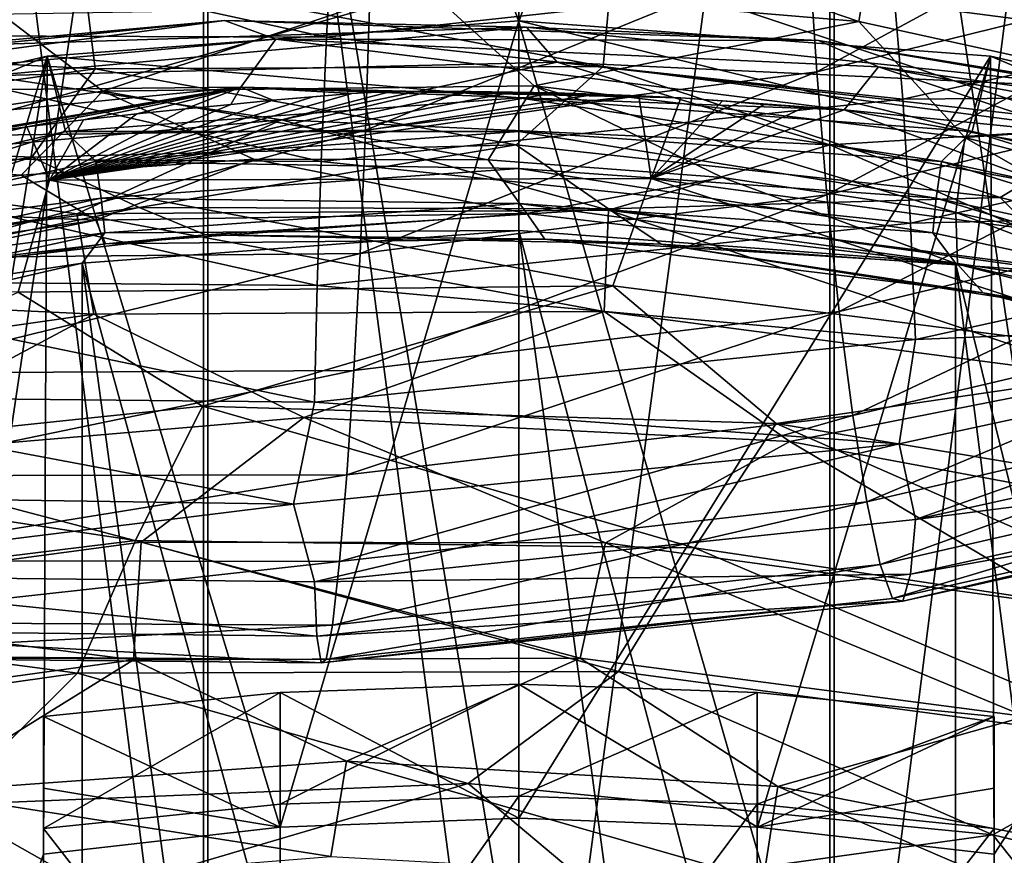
# Model space of a CAD drawing. Header units: metres. Extents: x -80 to 80, y -455 to 95.
# Tile 164 of 256: x -2.62 to 2.55, y -342.27 to -337.87. Entities that reach past the tile are written whole.
import ezdxf

# ---------------------------------------------------------------- set-up
doc = ezdxf.new("R2010")
doc.units = ezdxf.units.M
doc.layers.add('solid_501010_K_01', color=7, linetype='CONTINUOUS')
doc.layers.add('solid_501010_k_02_01', color=7, linetype='CONTINUOUS')

msp = doc.modelspace()

# ---------------------------------------------------------------- linework, layer by layer
at = {"layer": 'solid_501010_K_01'}
for points in [[(0, -337.886383, 1066.368286), (0, -332.391083, 1072.36377), (1.635345, -333.226135, 1071.716309)], [(1.658268, -344.965088, 1083.574707), (3.254351, -344.624207, 1083.230347), (3.254351, -332.368439, 1095.102417)], [(1.658268, -332.680298, 1095.473267), (1.658268, -344.965088, 1083.574707), (3.254351, -332.368439, 1095.102417)], [(0, -345.080048, 1083.690918), (1.658268, -344.965088, 1083.574707), (1.658268, -332.680298, 1095.473267)], [(0, -332.785461, 1095.598389), (0, -345.080048, 1083.690918), (1.658268, -332.680298, 1095.473267)], [(0, -337.886383, 1066.368286), (1.635345, -333.226135, 1071.716309), (1.635345, -343.57135, 1059.839478)], [(3.232754, -343.93573, 1060.152344), (1.635345, -343.57135, 1059.839478), (1.635345, -333.226135, 1071.716309)], [(3.232754, -333.563965, 1072.057495), (3.232754, -343.93573, 1060.152344), (1.635345, -333.226135, 1071.716309)], [(1.566946, -338.149139, 1098.426636), (1.525489, -337.506989, 1098.515259), (3.793639, -336.940369, 1098.433716)], [(3.896734, -337.573578, 1098.338013), (1.566946, -338.149139, 1098.426636), (3.793639, -336.940369, 1098.433716)], [(3.262203, -337.953369, 1053.508911), (0.491332, -337.592957, 1053.457275), (2.919798, -337.286621, 1053.196411)], [(1.788884, -337.884491, 1057.763428), (4.035153, -338.376404, 1057.925049), (1.883179, -337.313568, 1057.895264)], [(4.035153, -338.376404, 1057.925049), (4.189882, -337.821381, 1058.071411), (1.883179, -337.313568, 1057.895264)], [(-0.97858, -337.354279, 1103.34375), (-1.01179, -337.966919, 1103.57666), (1.965103, -337.642151, 1103.761597)], [(-0.806787, -338.454895, 1098.228027), (-0.785442, -337.811646, 1098.316528), (1.525489, -337.506989, 1098.515259)], [(1.566946, -338.149139, 1098.426636), (-0.806787, -338.454895, 1098.228027), (1.525489, -337.506989, 1098.515259)], [(0.443973, -338.120056, 1053.861572), (-2.293504, -337.606659, 1053.691406), (0.491332, -337.592957, 1053.457275)], [(3.103442, -338.466888, 1053.9021), (0.443973, -338.120056, 1053.861572), (0.491332, -337.592957, 1053.457275)], [(3.103442, -338.466888, 1053.9021), (0.491332, -337.592957, 1053.457275), (3.262203, -337.953369, 1053.508911)], [(1.621102, -338.795532, 1098.489258), (1.566946, -338.149139, 1098.426636), (3.896734, -337.573578, 1098.338013)], [(4.031412, -338.208405, 1098.390747), (1.621102, -338.795532, 1098.489258), (3.896734, -337.573578, 1098.338013)], [(1.965103, -337.642151, 1103.761597), (-1.01179, -337.966919, 1103.57666), (2.01926, -338.292603, 1103.831299)], [(1.965103, -337.642151, 1103.761597), (2.01926, -338.292603, 1103.831299), (5.021564, -337.625, 1103.639771)], [(5.021564, -337.625, 1103.639771), (2.01926, -338.292603, 1103.831299), (5.124659, -338.267395, 1103.545776)], [(-0.506497, -337.689758, 1057.836426), (-2.186836, -338.249512, 1057.785522), (0.08111, -338.221375, 1057.53418)], [(-0.506497, -337.689758, 1057.836426), (0.08111, -338.221375, 1057.53418), (1.788884, -337.884491, 1057.763428)], [(0, -337.880066, 1058.391846), (0, -338.284576, 1058.685669), (2.384263, -338.462952, 1058.815308)], [(2.480585, -338.06601, 1058.526855), (0, -337.880066, 1058.391846), (2.384263, -338.462952, 1058.815308)], [(0, -342.073303, 1052.620239), (0, -337.880066, 1058.391846), (2.480585, -338.06601, 1058.526855)], [(0, -343.122192, 1060.14502), (0, -337.886383, 1066.368286), (1.635345, -343.57135, 1059.839478)], [(1.788884, -337.884491, 1057.763428), (0.08111, -338.221375, 1057.53418), (2.346653, -338.493439, 1057.519775)], [(1.788884, -337.884491, 1057.763428), (2.346653, -338.493439, 1057.519775), (4.035153, -338.376404, 1057.925049)], [(-2.7935, -338.169342, 1051.018921), (0.201798, -338.098114, 1050.745483), (0.041411, -337.914093, 1050.167847)], [(0.041411, -337.914093, 1050.167847), (3.113344, -338.234436, 1050.185303), (1.576947, -337.983612, 1049.553589)], [(0.201798, -338.098114, 1050.745483), (3.113344, -338.234436, 1050.185303), (0.041411, -337.914093, 1050.167847)], [(-1.277044, -337.977081, 1049.116943), (1.89156, -338.121918, 1049.00647), (1.711338, -338.347595, 1048.522461)], [(-1.01179, -337.966919, 1103.57666), (-1.039674, -338.61911, 1103.646851), (2.01926, -338.292603, 1103.831299)], [(1.576947, -337.983612, 1049.553589), (4.657822, -338.51001, 1049.723267), (1.89156, -338.121918, 1049.00647)], [(3.113344, -338.234436, 1050.185303), (4.657822, -338.51001, 1049.723267), (1.576947, -337.983612, 1049.553589)], [(-1.247654, -338.400757, 1051.392578), (1.636667, -338.532196, 1051.270752), (0.201798, -338.098114, 1050.745483)], [(1.25544, -342.120636, 1052.654663), (0, -342.073303, 1052.620239), (2.480585, -338.06601, 1058.526855)], [(0.201798, -338.098114, 1050.745483), (3.191085, -338.43515, 1050.775269), (3.113344, -338.234436, 1050.185303)], [(1.636667, -338.532196, 1051.270752), (3.191085, -338.43515, 1050.775269), (0.201798, -338.098114, 1050.745483)], [(1.25544, -342.120636, 1052.654663), (2.480585, -338.06601, 1058.526855), (2.5, -342.262207, 1052.757568)], [(2.480585, -338.06601, 1058.526855), (2.384263, -338.462952, 1058.815308), (4.692546, -338.993652, 1059.200806)], [(4.876777, -338.617584, 1058.927612), (2.480585, -338.06601, 1058.526855), (4.692546, -338.993652, 1059.200806)], [(2.5, -342.262207, 1052.757568), (2.480585, -338.06601, 1058.526855), (4.876777, -338.617584, 1058.927612)], [(-0.014302, -338.53241, 1054.37439), (-2.228121, -338.132111, 1054.095093), (0.443973, -338.120056, 1053.861572)], [(-0.834671, -339.103027, 1098.291016), (-0.806787, -338.454895, 1098.228027), (1.566946, -338.149139, 1098.426636)], [(1.621102, -338.795532, 1098.489258), (-0.834671, -339.103027, 1098.291016), (1.566946, -338.149139, 1098.426636)], [(2.532151, -338.809021, 1054.361938), (-0.014302, -338.53241, 1054.37439), (0.443973, -338.120056, 1053.861572)], [(2.532151, -338.809021, 1054.361938), (0.443973, -338.120056, 1053.861572), (3.103442, -338.466888, 1053.9021)], [(1.89156, -338.121918, 1049.00647), (2.932734, -338.471588, 1048.612305), (1.711338, -338.347595, 1048.522461)], [(1.89156, -338.121918, 1049.00647), (5.007389, -338.694275, 1049.207764), (2.932734, -338.471588, 1048.612305)], [(4.657822, -338.51001, 1049.723267), (5.007389, -338.694275, 1049.207764), (1.89156, -338.121918, 1049.00647)], [(1.685602, -339.408356, 1098.710327), (1.621102, -338.795532, 1098.489258), (4.031412, -338.208405, 1098.390747)], [(4.191813, -338.807465, 1098.599609), (1.685602, -339.408356, 1098.710327), (4.031412, -338.208405, 1098.390747)], [(-2.468957, -338.717255, 1048.323975), (-0.032287, -338.254913, 1048.520508), (0.187544, -338.259369, 1048.515625)], [(-2.468957, -338.717255, 1048.323975), (0.187544, -338.259369, 1048.515625), (0.40934, -338.265961, 1048.512085)], [(-2.468957, -338.717255, 1048.323975), (0.40934, -338.265961, 1048.512085), (0.631186, -338.274414, 1048.510498)], [(0.852773, -338.285156, 1048.510132), (-1.461411, -338.228851, 1048.651245), (1.711338, -338.347595, 1048.522461)], [(0.08111, -338.221375, 1057.53418), (-0.160567, -338.611572, 1057.173096), (1.07189, -338.704895, 1057.121704)], [(0.08111, -338.221375, 1057.53418), (1.07189, -338.704895, 1057.121704), (2.298026, -338.887512, 1057.139893)], [(2.346653, -338.493439, 1057.519775), (0.08111, -338.221375, 1057.53418), (2.298026, -338.887512, 1057.139893)], [(0.631186, -338.274414, 1048.510498), (0.40934, -338.265961, 1048.512085), (0.187544, -338.259369, 1048.515625)], [(-2.468957, -338.717255, 1048.323975), (0.631186, -338.274414, 1048.510498), (0.696645, -338.709412, 1048.079834)], [(2.01926, -338.292603, 1103.831299), (-1.039674, -338.61911, 1103.646851), (2.060716, -338.944092, 1103.744263)], [(0, -338.284576, 1058.685669), (0, -338.461731, 1058.767334), (2.2242, -338.619171, 1058.881714)], [(2.384263, -338.462952, 1058.815308), (0, -338.284576, 1058.685669), (2.2242, -338.619171, 1058.881714)], [(0.696645, -338.709412, 1048.079834), (0.631186, -338.274414, 1048.510498), (0.852773, -338.285156, 1048.510132)], [(0.696645, -338.709412, 1048.079834), (0.852773, -338.285156, 1048.510132), (1.072146, -338.301025, 1048.50708)], [(0.696645, -338.709412, 1048.079834), (1.072146, -338.301025, 1048.50708), (1.28904, -338.319427, 1048.504639)], [(1.072146, -338.301025, 1048.50708), (0.852773, -338.285156, 1048.510132), (1.711338, -338.347595, 1048.522461)], [(1.28904, -338.319427, 1048.504639), (1.072146, -338.301025, 1048.50708), (1.711338, -338.347595, 1048.522461)], [(2.01926, -338.292603, 1103.831299), (2.060716, -338.944092, 1103.744263), (5.124659, -338.267395, 1103.545776)], [(5.124659, -338.267395, 1103.545776), (2.060716, -338.944092, 1103.744263), (5.190589, -338.873779, 1103.306641)], [(0.696645, -338.709412, 1048.079834), (1.28904, -338.319427, 1048.504639), (1.501997, -338.334534, 1048.510376)], [(0.696645, -338.709412, 1048.079834), (1.501997, -338.334534, 1048.510376), (1.711338, -338.347595, 1048.522461)], [(0.696645, -338.709412, 1048.079834), (1.711338, -338.347595, 1048.522461), (3.84255, -339.132355, 1048.14856)], [(1.501997, -338.334534, 1048.510376), (1.28904, -338.319427, 1048.504639), (1.711338, -338.347595, 1048.522461)], [(4.803665, -338.897614, 1048.687012), (1.711338, -338.347595, 1048.522461), (2.932734, -338.471588, 1048.612305)], [(4.803665, -338.897614, 1048.687012), (3.84255, -339.132355, 1048.14856), (1.711338, -338.347595, 1048.522461)], [(4.035153, -338.376404, 1057.925049), (2.346653, -338.493439, 1057.519775), (4.546783, -339.059906, 1057.736084)], [(0, -338.461731, 1058.767334), (0, -338.65686, 1058.775024), (2.196008, -338.812317, 1058.887939)], [(2.2242, -338.619171, 1058.881714), (0, -338.461731, 1058.767334), (2.196008, -338.812317, 1058.887939)], [(1.636667, -338.532196, 1051.270752), (4.475344, -339.050415, 1051.436157), (3.191085, -338.43515, 1050.775269)], [(2.384263, -338.462952, 1058.815308), (2.2242, -338.619171, 1058.881714), (4.380819, -339.08667, 1059.221436)], [(4.692546, -338.993652, 1059.200806), (2.384263, -338.462952, 1058.815308), (4.380819, -339.08667, 1059.221436)], [(5.008227, -339.420135, 1054.604004), (2.532151, -338.809021, 1054.361938), (3.103442, -338.466888, 1053.9021)], [(2.346653, -338.493439, 1057.519775), (2.298026, -338.887512, 1057.139893), (3.505326, -339.157715, 1057.226318)], [(4.546783, -339.059906, 1057.736084), (2.346653, -338.493439, 1057.519775), (3.505326, -339.157715, 1057.226318)], [(0.472217, -338.869293, 1054.908081), (-0.014302, -338.53241, 1054.37439), (2.532151, -338.809021, 1054.361938)], [(0.47135, -338.875153, 1051.770386), (3.253139, -339.23587, 1051.81665), (1.636667, -338.532196, 1051.270752)], [(3.253139, -339.23587, 1051.81665), (4.475344, -339.050415, 1051.436157), (1.636667, -338.532196, 1051.270752)], [(-1.039674, -338.61911, 1103.646851), (-1.061019, -339.271729, 1103.559814), (2.060716, -338.944092, 1103.744263)], [(2.2242, -338.619171, 1058.881714), (2.196008, -338.812317, 1058.887939), (4.325292, -339.273865, 1059.223267)], [(4.380819, -339.08667, 1059.221436), (2.2242, -338.619171, 1058.881714), (4.325292, -339.273865, 1059.223267)], [(2.5, -343.868073, 1050.547241), (2.5, -342.262207, 1052.757568), (4.876777, -338.617584, 1058.927612)], [(3.69445, -345.644318, 1048.582031), (2.5, -343.868073, 1050.547241), (4.876777, -338.617584, 1058.927612)], [(0, -338.65686, 1058.775024), (0, -338.840057, 1058.707275), (2.177185, -338.994141, 1058.819214)], [(2.196008, -338.812317, 1058.887939), (0, -338.65686, 1058.775024), (2.177185, -338.994141, 1058.819214)], [(-2.468957, -338.717255, 1048.323975), (0.696645, -338.709412, 1048.079834), (0.494169, -339.274475, 1047.764404)], [(0.04171, -338.893005, 1056.674316), (2.306993, -339.159637, 1056.654175), (1.07189, -338.704895, 1057.121704)], [(0.696645, -338.709412, 1048.079834), (3.606502, -339.668671, 1047.811646), (0.494169, -339.274475, 1047.764404)], [(0.696645, -338.709412, 1048.079834), (3.84255, -339.132355, 1048.14856), (3.606502, -339.668671, 1047.811646)], [(2.306993, -339.159637, 1056.654175), (2.298026, -338.887512, 1057.139893), (1.07189, -338.704895, 1057.121704)], [(-0.867881, -339.718079, 1098.512939), (-0.834671, -339.103027, 1098.291016), (1.621102, -338.795532, 1098.489258)], [(1.685602, -339.408356, 1098.710327), (-0.867881, -339.718079, 1098.512939), (1.621102, -338.795532, 1098.489258)], [(2.926832, -339.207001, 1054.940796), (0.472217, -338.869293, 1054.908081), (2.532151, -338.809021, 1054.361938)], [(1.756797, -339.955566, 1099.075684), (1.685602, -339.408356, 1098.710327), (4.191813, -338.807465, 1098.599609)], [(4.368863, -339.3396, 1098.950928), (1.756797, -339.955566, 1099.075684), (4.191813, -338.807465, 1098.599609)], [(2.196008, -338.812317, 1058.887939), (2.177185, -338.994141, 1058.819214), (4.288218, -339.451752, 1059.151733)], [(4.325292, -339.273865, 1059.223267), (2.196008, -338.812317, 1058.887939), (4.288218, -339.451752, 1059.151733)], [(2.926832, -339.207001, 1054.940796), (2.532151, -338.809021, 1054.361938), (5.008227, -339.420135, 1054.604004)], [(-1.647503, -339.005798, 1055.681396), (-1.995815, -338.86264, 1055.129272), (0.472217, -338.869293, 1054.908081)], [(0.748382, -339.055176, 1055.491455), (-1.647503, -339.005798, 1055.681396), (0.472217, -338.869293, 1054.908081)], [(0, -338.840057, 1058.707275), (0, -338.982971, 1058.575073), (2.296869, -339.155151, 1058.700195)], [(2.177185, -338.994141, 1058.819214), (0, -338.840057, 1058.707275), (2.296869, -339.155151, 1058.700195)], [(0.448383, -339.408356, 1052.167603), (3.118559, -339.758728, 1052.205444), (0.47135, -338.875153, 1051.770386)], [(3.118559, -339.758728, 1052.205444), (3.253139, -339.23587, 1051.81665), (0.47135, -338.875153, 1051.770386)], [(0.748382, -339.055176, 1055.491455), (0.472217, -338.869293, 1054.908081), (2.926832, -339.207001, 1054.940796)], [(2.060716, -338.944092, 1103.744263), (2.087228, -339.556519, 1103.508667), (5.190589, -338.873779, 1103.306641)], [(5.190589, -338.873779, 1103.306641), (2.087228, -339.556519, 1103.508667), (5.115912, -339.431183, 1102.944458)], [(4.508064, -339.721924, 1056.863037), (3.505326, -339.157715, 1057.226318), (2.298026, -338.887512, 1057.139893)], [(2.306993, -339.159637, 1056.654175), (4.508064, -339.721924, 1056.863037), (2.298026, -338.887512, 1057.139893)], [(0.136704, -339.02771, 1056.110352), (2.306993, -339.159637, 1056.654175), (0.04171, -338.893005, 1056.674316)], [(2.060716, -338.944092, 1103.744263), (-1.061019, -339.271729, 1103.559814), (2.087228, -339.556519, 1103.508667)], [(0, -338.982971, 1058.575073), (0, -347.505859, 1046.84436), (1.153355, -347.548981, 1046.87561)], [(0, -338.982971, 1058.575073), (1.153355, -347.548981, 1046.87561), (2.296869, -347.67804, 1046.969482)], [(2.296869, -339.155151, 1058.700195), (0, -338.982971, 1058.575073), (2.296869, -347.67804, 1046.969482)], [(0.136704, -339.02771, 1056.110352), (-1.647503, -339.005798, 1055.681396), (0.748382, -339.055176, 1055.491455)], [(2.44329, -339.309875, 1056.101563), (2.306993, -339.159637, 1056.654175), (0.136704, -339.02771, 1056.110352)], [(2.44329, -339.309875, 1056.101563), (0.136704, -339.02771, 1056.110352), (0.748382, -339.055176, 1055.491455)], [(4.288218, -339.451752, 1059.151733), (2.177185, -338.994141, 1058.819214), (2.296869, -339.155151, 1058.700195)], [(3.122983, -339.425995, 1055.54895), (0.748382, -339.055176, 1055.491455), (2.926832, -339.207001, 1054.940796)], [(2.44329, -339.309875, 1056.101563), (0.748382, -339.055176, 1055.491455), (3.122983, -339.425995, 1055.54895)], [(2.296869, -339.155151, 1058.700195), (2.296869, -347.67804, 1046.969482), (3.420787, -347.891907, 1047.124756)], [(2.296869, -339.155151, 1058.700195), (3.420787, -347.891907, 1047.124756), (4.515521, -348.188751, 1047.340454)], [(4.515521, -339.665863, 1059.071167), (2.296869, -339.155151, 1058.700195), (4.515521, -348.188751, 1047.340454)], [(4.288218, -339.451752, 1059.151733), (2.296869, -339.155151, 1058.700195), (4.515521, -339.665863, 1059.071167)], [(2.44329, -339.309875, 1056.101563), (4.508064, -339.721924, 1056.863037), (2.306993, -339.159637, 1056.654175)], [(-1.061019, -339.271729, 1103.559814), (-1.074669, -339.884674, 1103.323853), (2.087228, -339.556519, 1103.508667)], [(0.494169, -339.274475, 1047.764404), (3.606502, -339.668671, 1047.811646), (1.354311, -339.997833, 1047.580566)], [(1.830211, -340.408722, 1099.557129), (1.756797, -339.955566, 1099.075684), (4.368863, -339.3396, 1098.950928)], [(4.551432, -339.777222, 1099.417603), (1.830211, -340.408722, 1099.557129), (4.368863, -339.3396, 1098.950928)], [(4.6817, -339.893829, 1056.325073), (4.508064, -339.721924, 1056.863037), (2.44329, -339.309875, 1056.101563)], [(4.6817, -339.893829, 1056.325073), (2.44329, -339.309875, 1056.101563), (3.122983, -339.425995, 1055.54895)], [(-1.131167, -339.965607, 1052.559326), (1.425427, -340.091736, 1052.431274), (0.448383, -339.408356, 1052.167603)], [(-0.904537, -340.267944, 1098.879395), (-0.867881, -339.718079, 1098.512939), (1.685602, -339.408356, 1098.710327)], [(1.756797, -339.955566, 1099.075684), (-0.904537, -340.267944, 1098.879395), (1.685602, -339.408356, 1098.710327)], [(1.425427, -340.091736, 1052.431274), (3.118559, -339.758728, 1052.205444), (0.448383, -339.408356, 1052.167603)], [(5.115912, -339.431183, 1102.944458), (2.00094, -340.104248, 1103.133911), (2.087428, -340.502686, 1102.640259)], [(2.087228, -339.556519, 1103.508667), (2.00094, -340.104248, 1103.133911), (5.115912, -339.431183, 1102.944458)], [(5.115912, -339.431183, 1102.944458), (2.087428, -340.502686, 1102.640259), (5.191087, -339.818726, 1102.442139)], [(2.087228, -339.556519, 1103.508667), (-1.074669, -339.884674, 1103.323853), (2.00094, -340.104248, 1103.133911)], [(3.606502, -339.668671, 1047.811646), (4.334284, -340.493591, 1047.704712), (1.354311, -339.997833, 1047.580566)], [(1.425427, -340.091736, 1052.431274), (3.942275, -340.56076, 1052.557861), (3.118559, -339.758728, 1052.205444)], [(1.901356, -340.739075, 1100.126343), (1.830211, -340.408722, 1099.557129), (4.551432, -339.777222, 1099.417603)], [(4.728358, -340.092682, 1099.971924), (1.901356, -340.739075, 1100.126343), (4.551432, -339.777222, 1099.417603)], [(5.191087, -339.818726, 1102.442139), (2.087428, -340.502686, 1102.640259), (5.125596, -340.110657, 1101.859375)], [(-1.662877, -339.906921, 1047.750488), (1.354311, -339.997833, 1047.580566), (0.924701, -340.650726, 1047.59436)], [(-1.074669, -339.884674, 1103.323853), (-1.184242, -340.421722, 1102.935547), (2.00094, -340.104248, 1103.133911)], [(-0.942337, -340.723969, 1099.362427), (-0.904537, -340.267944, 1098.879395), (1.756797, -339.955566, 1099.075684)], [(1.830211, -340.408722, 1099.557129), (-0.942337, -340.723969, 1099.362427), (1.756797, -339.955566, 1099.075684)], [(1.354311, -339.997833, 1047.580566), (3.839938, -341.087036, 1047.67395), (0.924701, -340.650726, 1047.59436)], [(1.354311, -339.997833, 1047.580566), (4.334284, -340.493591, 1047.704712), (3.839938, -341.087036, 1047.67395)], [(2.00094, -340.104248, 1103.133911), (-1.074772, -340.829773, 1102.453491), (2.087428, -340.502686, 1102.640259)], [(0.456886, -340.624725, 1052.592163), (2.88657, -340.955963, 1052.616577), (1.425427, -340.091736, 1052.431274)], [(2.88657, -340.955963, 1052.616577), (3.942275, -340.56076, 1052.557861), (1.425427, -340.091736, 1052.431274)], [(1.965759, -340.91806, 1100.754395), (1.901356, -340.739075, 1100.126343), (4.728358, -340.092682, 1099.971924)], [(4.888517, -340.258331, 1100.585938), (1.965759, -340.91806, 1100.754395), (4.728358, -340.092682, 1099.971924)], [(5.125596, -340.110657, 1101.859375), (2.061093, -340.789642, 1102.050171), (5.022879, -340.261169, 1101.227783)], [(2.087428, -340.502686, 1102.640259), (2.061093, -340.789642, 1102.050171), (5.125596, -340.110657, 1101.859375)], [(2.019789, -340.931946, 1101.408447), (1.965759, -340.91806, 1100.754395), (4.888517, -340.258331, 1100.585938)], [(5.022879, -340.261169, 1101.227783), (2.019789, -340.931946, 1101.408447), (4.888517, -340.258331, 1100.585938)], [(2.061093, -340.789642, 1102.050171), (2.019789, -340.931946, 1101.408447), (5.022879, -340.261169, 1101.227783)], [(-0.978968, -341.057251, 1099.933228), (-0.942337, -340.723969, 1099.362427), (1.830211, -340.408722, 1099.557129)], [(1.901356, -340.739075, 1100.126343), (-0.978968, -341.057251, 1099.933228), (1.830211, -340.408722, 1099.557129)], [(2.087428, -340.502686, 1102.640259), (-1.074772, -340.829773, 1102.453491), (2.061093, -340.789642, 1102.050171)], [(-2.016347, -340.612335, 1047.803955), (0.924701, -340.650726, 1047.59436), (0.524392, -341.301483, 1047.797241)], [(2.662872, -341.53772, 1052.595337), (0.456886, -340.624725, 1052.592163), (0.32312, -341.231689, 1052.589722)], [(2.662872, -341.53772, 1052.595337), (2.88657, -340.955963, 1052.616577), (0.456886, -340.624725, 1052.592163)], [(0.924701, -340.650726, 1047.59436), (3.354858, -341.680084, 1047.833374), (0.524392, -341.301483, 1047.797241)], [(0.924701, -340.650726, 1047.59436), (3.839938, -341.087036, 1047.67395), (3.354858, -341.680084, 1047.833374)], [(-1.012128, -341.239014, 1100.562866), (-0.978968, -341.057251, 1099.933228), (1.901356, -340.739075, 1100.126343)], [(1.965759, -340.91806, 1100.754395), (-1.012128, -341.239014, 1100.562866), (1.901356, -340.739075, 1100.126343)], [(-1.074772, -340.829773, 1102.453491), (-1.061213, -341.115173, 1101.861938), (2.061093, -340.789642, 1102.050171)], [(2.061093, -340.789642, 1102.050171), (-1.061213, -341.115173, 1101.861938), (2.019789, -340.931946, 1101.408447)], [(-1.061213, -341.115173, 1101.861938), (-1.039946, -341.255371, 1101.218628), (2.019789, -340.931946, 1101.408447)], [(-1.039946, -341.255371, 1101.218628), (-1.012128, -341.239014, 1100.562866), (1.965759, -340.91806, 1100.754395)], [(2.019789, -340.931946, 1101.408447), (-1.039946, -341.255371, 1101.218628), (1.965759, -340.91806, 1100.754395)], [(0.32312, -341.231689, 1052.589722), (-0.905821, -341.772156, 1052.532471), (1.362193, -341.906677, 1052.412964)], [(2.662872, -341.53772, 1052.595337), (0.32312, -341.231689, 1052.589722), (1.362193, -341.906677, 1052.412964)], [(0.524392, -341.301483, 1047.797241), (3.354858, -341.680084, 1047.833374), (2.493317, -342.159607, 1048.144897)], [(0, -341.368805, 1051.037964), (0, -342.073303, 1052.620239), (1.25544, -342.120636, 1052.654663)], [(0, -341.368805, 1051.037964), (1.25544, -342.120636, 1052.654663), (1.254332, -341.411316, 1051.068848)], [(1.254332, -341.411316, 1051.068848), (1.25544, -342.120636, 1052.654663), (2.5, -341.538544, 1051.161255)], [(1.254332, -341.411316, 1051.068848), (2.5, -341.538544, 1051.161255), (1.254332, -341.999115, 1050.259888)], [(2.5, -341.538544, 1051.161255), (2.5, -342.126343, 1050.352295), (1.254332, -341.999115, 1050.259888)], [(2.5, -341.914368, 1051.990967), (2.5, -341.538544, 1051.161255), (1.25544, -342.120636, 1052.654663)], [(2.662872, -341.53772, 1052.595337), (1.362193, -341.906677, 1052.412964), (3.593733, -342.340424, 1052.513062)], [(2.5, -343.031555, 1050.453247), (2.5, -342.126343, 1050.352295), (2.5, -341.538544, 1051.161255)], [(2.5, -341.538544, 1051.161255), (2.5, -343.868073, 1050.547241), (2.5, -343.031555, 1050.453247)], [(2.5, -341.914368, 1051.990967), (2.5, -343.868073, 1050.547241), (2.5, -341.538544, 1051.161255)], [(3.354858, -341.680084, 1047.833374), (5.18071, -342.80481, 1048.371582), (2.493317, -342.159607, 1048.144897)], [(-0.905821, -341.772156, 1052.532471), (-0.98835, -342.27359, 1052.26355), (1.286114, -342.399841, 1052.133301)], [(1.362193, -341.906677, 1052.412964), (-0.905821, -341.772156, 1052.532471), (1.286114, -342.399841, 1052.133301)], [(-0.26597, -341.890411, 1048.191406), (2.493317, -342.159607, 1048.144897), (0.402086, -342.451935, 1048.638184)], [(2.5, -341.914368, 1051.990967), (1.25544, -342.120636, 1052.654663), (2.5, -342.262207, 1052.757568)], [(1.362193, -341.906677, 1052.412964), (1.286114, -342.399841, 1052.133301), (3.524713, -342.833069, 1052.226807)], [(3.593733, -342.340424, 1052.513062), (1.362193, -341.906677, 1052.412964), (3.524713, -342.833069, 1052.226807)], [(2.5, -341.914368, 1051.990967), (2.5, -342.262207, 1052.757568), (2.5, -343.868073, 1050.547241)], [(1.254332, -341.999115, 1050.259888), (2.5, -342.126343, 1050.352295), (1.25544, -343.726501, 1050.444336)], [(2.5, -342.126343, 1050.352295), (2.5, -343.031555, 1050.453247), (1.25544, -343.726501, 1050.444336)], [(2.493317, -342.159607, 1048.144897), (2.999467, -342.798401, 1048.650635), (0.402086, -342.451935, 1048.638184)], [(2.493317, -342.159607, 1048.144897), (5.18071, -342.80481, 1048.371582), (2.999467, -342.798401, 1048.650635)]]:
    msp.add_3dface(points, dxfattribs=at)
at = {"layer": 'solid_501010_k_02_01'}
for points in [[(-3.232754, -332.374207, 1095.109253), (-1.635345, -344.968323, 1083.577881), (-1.635345, -332.683258, 1095.476685)], [(-3.232754, -332.374207, 1095.109253), (-3.232754, -344.630524, 1083.236694), (-1.635345, -344.968323, 1083.577881)], [(-1.658268, -333.22937, 1071.719482), (0, -332.391083, 1072.36377), (0, -337.886383, 1066.368286)], [(-1.635345, -332.683258, 1095.476685), (0, -345.080048, 1083.690918), (0, -332.785461, 1095.598389)], [(-1.635345, -332.683258, 1095.476685), (-1.635345, -344.968323, 1083.577881), (0, -345.080048, 1083.690918)], [(-1.658268, -333.22937, 1071.719482), (-3.254351, -343.942535, 1060.158081), (-3.254351, -333.570282, 1072.063843)], [(-1.658268, -333.22937, 1071.719482), (-1.658268, -343.574829, 1059.842407), (-3.254351, -343.942535, 1060.158081)], [(-1.658268, -333.22937, 1071.719482), (0, -337.886383, 1066.368286), (0, -343.122192, 1060.14502)], [(-1.658268, -333.22937, 1071.719482), (0, -343.122192, 1060.14502), (-1.658268, -343.574829, 1059.842407)], [(-2.293504, -337.606659, 1053.691406), (-5.013918, -337.987244, 1054.207275), (-2.82827, -337.060059, 1053.467041)], [(-0.506497, -337.689758, 1057.836426), (1.788884, -337.884491, 1057.763428), (-0.475282, -337.110535, 1057.96106)], [(1.788884, -337.884491, 1057.763428), (1.883179, -337.313568, 1057.895264), (-0.475282, -337.110535, 1057.96106)], [(-3.829964, -337.352417, 1102.801636), (-3.95994, -337.955841, 1103.023804), (-1.01179, -337.966919, 1103.57666)], [(-0.97858, -337.354279, 1103.34375), (-3.829964, -337.352417, 1102.801636), (-1.01179, -337.966919, 1103.57666)], [(-2.228121, -338.132111, 1054.095093), (-5.013918, -337.987244, 1054.207275), (-2.293504, -337.606659, 1053.691406)], [(0.443973, -338.120056, 1053.861572), (-2.228121, -338.132111, 1054.095093), (-2.293504, -337.606659, 1053.691406)], [(-2.788139, -337.794525, 1058.147339), (-2.186836, -338.249512, 1057.785522), (-0.506497, -337.689758, 1057.836426)], [(-2.788139, -337.794525, 1058.147339), (-4.393723, -338.570923, 1058.269409), (-2.186836, -338.249512, 1057.785522)], [(-3.157601, -338.487213, 1097.741089), (-3.074061, -337.850708, 1097.836548), (-0.785442, -337.811646, 1098.316528)], [(-0.806787, -338.454895, 1098.228027), (-3.157601, -338.487213, 1097.741089), (-0.785442, -337.811646, 1098.316528)], [(-4.629953, -338.192078, 1050.141724), (-1.547873, -337.878357, 1049.692993), (-4.410388, -338.259583, 1049.541016)], [(-3.032026, -338.013214, 1050.460693), (-1.547873, -337.878357, 1049.692993), (-4.629953, -338.192078, 1050.141724)], [(-1.547873, -337.878357, 1049.692993), (-1.277044, -337.977081, 1049.116943), (-4.410388, -338.259583, 1049.541016)], [(-3.032026, -338.013214, 1050.460693), (0.041411, -337.914093, 1050.167847), (-1.547873, -337.878357, 1049.692993)], [(0, -337.880066, 1058.391846), (-2.480585, -338.06601, 1058.526855), (0, -338.284576, 1058.685669)], [(-1.25544, -342.120636, 1052.654663), (-2.480585, -338.06601, 1058.526855), (0, -337.880066, 1058.391846)], [(-1.547873, -337.878357, 1049.692993), (1.576947, -337.983612, 1049.553589), (-1.277044, -337.977081, 1049.116943)], [(0.041411, -337.914093, 1050.167847), (1.576947, -337.983612, 1049.553589), (-1.547873, -337.878357, 1049.692993)], [(-1.25544, -342.120636, 1052.654663), (0, -337.880066, 1058.391846), (0, -342.073303, 1052.620239)], [(-3.95994, -337.955841, 1103.023804), (-4.069073, -338.599762, 1103.084839), (-1.039674, -338.61911, 1103.646851)], [(-1.01179, -337.966919, 1103.57666), (-3.95994, -337.955841, 1103.023804), (-1.039674, -338.61911, 1103.646851)], [(-2.7935, -338.169342, 1051.018921), (0.041411, -337.914093, 1050.167847), (-3.032026, -338.013214, 1050.460693)], [(-2.228121, -338.132111, 1054.095093), (-4.837658, -338.496033, 1054.598999), (-5.013918, -337.987244, 1054.207275)], [(-4.410388, -338.259583, 1049.541016), (-1.277044, -337.977081, 1049.116943), (-1.461411, -338.228851, 1048.651245)], [(-1.277044, -337.977081, 1049.116943), (1.711338, -338.347595, 1048.522461), (-1.461411, -338.228851, 1048.651245)], [(1.576947, -337.983612, 1049.553589), (1.89156, -338.121918, 1049.00647), (-1.277044, -337.977081, 1049.116943)], [(-4.692546, -338.993652, 1059.200806), (-2.480585, -338.06601, 1058.526855), (-4.876777, -338.617584, 1058.927612)], [(-4.876762, -345.964905, 1048.814941), (-4.876777, -338.617584, 1058.927612), (-2.480585, -338.06601, 1058.526855)], [(-3.69445, -345.644318, 1048.582031), (-4.876762, -345.964905, 1048.814941), (-2.480585, -338.06601, 1058.526855)], [(-4.692546, -338.993652, 1059.200806), (-2.384263, -338.462952, 1058.815308), (-2.480585, -338.06601, 1058.526855)], [(-2.5, -342.262207, 1052.757568), (-3.69445, -345.644318, 1048.582031), (-2.480585, -338.06601, 1058.526855)], [(-1.247654, -338.400757, 1051.392578), (0.201798, -338.098114, 1050.745483), (-2.7935, -338.169342, 1051.018921)], [(-1.25544, -342.120636, 1052.654663), (-2.5, -342.262207, 1052.757568), (-2.480585, -338.06601, 1058.526855)], [(-2.384263, -338.462952, 1058.815308), (0, -338.284576, 1058.685669), (-2.480585, -338.06601, 1058.526855)], [(-2.560553, -338.596466, 1054.647583), (-4.837658, -338.496033, 1054.598999), (-2.228121, -338.132111, 1054.095093)], [(-0.014302, -338.53241, 1054.37439), (-2.560553, -338.596466, 1054.647583), (-2.228121, -338.132111, 1054.095093)], [(-4.097524, -338.655365, 1051.802856), (-1.247654, -338.400757, 1051.392578), (-2.7935, -338.169342, 1051.018921)], [(-4.282673, -338.713135, 1048.779541), (-4.604029, -338.538208, 1049.093018), (-1.461411, -338.228851, 1048.651245)], [(-4.410388, -338.259583, 1049.541016), (-1.461411, -338.228851, 1048.651245), (-4.604029, -338.538208, 1049.093018)], [(-2.186836, -338.249512, 1057.785522), (-4.393723, -338.570923, 1058.269409), (-2.617445, -338.691528, 1057.485718)], [(-3.924469, -338.645294, 1048.731079), (-4.282673, -338.713135, 1048.779541), (-1.461411, -338.228851, 1048.651245)], [(-3.574224, -338.584015, 1048.688721), (-3.924469, -338.645294, 1048.731079), (-1.461411, -338.228851, 1048.651245)], [(-3.232558, -338.528961, 1048.652344), (-3.574224, -338.584015, 1048.688721), (-1.461411, -338.228851, 1048.651245)], [(-2.903266, -338.480347, 1048.621826), (-3.232558, -338.528961, 1048.652344), (-1.461411, -338.228851, 1048.651245)], [(-2.587226, -338.437653, 1048.59668), (-2.903266, -338.480347, 1048.621826), (-1.461411, -338.228851, 1048.651245)], [(-2.186836, -338.249512, 1057.785522), (-2.617445, -338.691528, 1057.485718), (-1.393874, -338.607452, 1057.294556)], [(-2.288865, -338.400879, 1048.57666), (-2.587226, -338.437653, 1048.59668), (-1.461411, -338.228851, 1048.651245)], [(-2.468957, -338.717255, 1048.323975), (-0.673173, -338.252686, 1048.544922), (-0.463463, -338.251465, 1048.535645)], [(-2.468957, -338.717255, 1048.323975), (-0.463463, -338.251465, 1048.535645), (-0.24994, -338.252533, 1048.526978)], [(-2.468957, -338.717255, 1048.323975), (-0.24994, -338.252533, 1048.526978), (-0.032287, -338.254913, 1048.520508)], [(-2.468957, -338.717255, 1048.323975), (-0.878708, -338.262787, 1048.546509), (-0.673173, -338.252686, 1048.544922)], [(-2.468957, -338.717255, 1048.323975), (-1.083416, -338.279236, 1048.543945), (-0.878708, -338.262787, 1048.546509)], [(-2.008985, -338.369354, 1048.561523), (-2.288865, -338.400879, 1048.57666), (-1.461411, -338.228851, 1048.651245)], [(0.08111, -338.221375, 1057.53418), (-2.186836, -338.249512, 1057.785522), (-0.160567, -338.611572, 1057.173096)], [(-2.186836, -338.249512, 1057.785522), (-1.393874, -338.607452, 1057.294556), (-0.160567, -338.611572, 1057.173096)], [(-1.752219, -338.342926, 1048.550781), (-2.008985, -338.369354, 1048.561523), (-1.461411, -338.228851, 1048.651245)], [(-1.514572, -338.319885, 1048.544189), (-1.752219, -338.342926, 1048.550781), (-1.461411, -338.228851, 1048.651245)], [(-1.293979, -338.298218, 1048.542969), (-1.514572, -338.319885, 1048.544189), (-1.461411, -338.228851, 1048.651245)], [(-0.878708, -338.262787, 1048.546509), (-1.293979, -338.298218, 1048.542969), (-1.461411, -338.228851, 1048.651245)], [(-0.673173, -338.252686, 1048.544922), (-0.878708, -338.262787, 1048.546509), (-1.461411, -338.228851, 1048.651245)], [(0.852773, -338.285156, 1048.510132), (-0.673173, -338.252686, 1048.544922), (-1.461411, -338.228851, 1048.651245)], [(-0.878708, -338.262787, 1048.546509), (-1.083416, -338.279236, 1048.543945), (-1.293979, -338.298218, 1048.542969)], [(0.852773, -338.285156, 1048.510132), (-0.463463, -338.251465, 1048.535645), (-0.673173, -338.252686, 1048.544922)], [(0.852773, -338.285156, 1048.510132), (-0.24994, -338.252533, 1048.526978), (-0.463463, -338.251465, 1048.535645)], [(0.852773, -338.285156, 1048.510132), (-0.032287, -338.254913, 1048.520508), (-0.24994, -338.252533, 1048.526978)], [(0.631186, -338.274414, 1048.510498), (0.187544, -338.259369, 1048.515625), (-0.032287, -338.254913, 1048.520508)], [(0.852773, -338.285156, 1048.510132), (0.631186, -338.274414, 1048.510498), (-0.032287, -338.254913, 1048.520508)], [(-2.468957, -338.717255, 1048.323975), (-1.293979, -338.298218, 1048.542969), (-1.083416, -338.279236, 1048.543945)], [(-2.468957, -338.717255, 1048.323975), (-1.514572, -338.319885, 1048.544189), (-1.293979, -338.298218, 1048.542969)], [(-2.384263, -338.462952, 1058.815308), (0, -338.461731, 1058.767334), (0, -338.284576, 1058.685669)], [(-2.468957, -338.717255, 1048.323975), (-1.752219, -338.342926, 1048.550781), (-1.514572, -338.319885, 1048.544189)], [(-2.468957, -338.717255, 1048.323975), (-2.008985, -338.369354, 1048.561523), (-1.752219, -338.342926, 1048.550781)], [(-2.468957, -338.717255, 1048.323975), (-2.288865, -338.400879, 1048.57666), (-2.008985, -338.369354, 1048.561523)], [(-2.324041, -338.894989, 1052.00769), (-1.247654, -338.400757, 1051.392578), (-4.097524, -338.655365, 1051.802856)], [(-2.468957, -338.717255, 1048.323975), (-2.587226, -338.437653, 1048.59668), (-2.288865, -338.400879, 1048.57666)], [(-2.324041, -338.894989, 1052.00769), (0.47135, -338.875153, 1051.770386), (-1.247654, -338.400757, 1051.392578)], [(0.47135, -338.875153, 1051.770386), (1.636667, -338.532196, 1051.270752), (-1.247654, -338.400757, 1051.392578)], [(-5.565343, -339.149994, 1048.876953), (-2.903266, -338.480347, 1048.621826), (-2.587226, -338.437653, 1048.59668)], [(-5.565343, -339.149994, 1048.876953), (-2.587226, -338.437653, 1048.59668), (-2.468957, -338.717255, 1048.323975)], [(-4.380819, -339.08667, 1059.221436), (-2.384263, -338.462952, 1058.815308), (-4.692546, -338.993652, 1059.200806)], [(-2.2242, -338.619171, 1058.881714), (-2.384263, -338.462952, 1058.815308), (-4.380819, -339.08667, 1059.221436)], [(-3.266733, -339.127045, 1097.795044), (-3.157601, -338.487213, 1097.741089), (-0.806787, -338.454895, 1098.228027)], [(-0.834671, -339.103027, 1098.291016), (-3.266733, -339.127045, 1097.795044), (-0.806787, -338.454895, 1098.228027)], [(-2.2242, -338.619171, 1058.881714), (0, -338.461731, 1058.767334), (-2.384263, -338.462952, 1058.815308)], [(-2.2242, -338.619171, 1058.881714), (0, -338.65686, 1058.775024), (0, -338.461731, 1058.767334)], [(-2.560553, -338.596466, 1054.647583), (-5.035458, -338.992889, 1055.17688), (-4.837658, -338.496033, 1054.598999)], [(-4.393723, -338.570923, 1058.269409), (-3.815452, -338.861755, 1057.744507), (-2.617445, -338.691528, 1057.485718)], [(-1.995815, -338.86264, 1055.129272), (-2.560553, -338.596466, 1054.647583), (-0.014302, -338.53241, 1054.37439)], [(0.472217, -338.869293, 1054.908081), (-1.995815, -338.86264, 1055.129272), (-0.014302, -338.53241, 1054.37439)], [(-4.40775, -339.180878, 1055.601074), (-5.035458, -338.992889, 1055.17688), (-2.560553, -338.596466, 1054.647583)], [(-1.995815, -338.86264, 1055.129272), (-4.40775, -339.180878, 1055.601074), (-2.560553, -338.596466, 1054.647583)], [(-2.2242, -338.619171, 1058.881714), (-4.380819, -339.08667, 1059.221436), (-2.196008, -338.812317, 1058.887939)], [(-4.069073, -338.599762, 1103.084839), (-4.152612, -339.245544, 1102.990967), (-1.061019, -339.271729, 1103.559814)], [(-1.039674, -338.61911, 1103.646851), (-4.069073, -338.599762, 1103.084839), (-1.061019, -339.271729, 1103.559814)], [(-2.224905, -338.927734, 1056.929321), (-1.393874, -338.607452, 1057.294556), (-2.617445, -338.691528, 1057.485718)], [(-2.224905, -338.927734, 1056.929321), (0.04171, -338.893005, 1056.674316), (-1.393874, -338.607452, 1057.294556)], [(-2.2242, -338.619171, 1058.881714), (-2.196008, -338.812317, 1058.887939), (0, -338.65686, 1058.775024)], [(0.04171, -338.893005, 1056.674316), (-0.160567, -338.611572, 1057.173096), (-1.393874, -338.607452, 1057.294556)], [(0.04171, -338.893005, 1056.674316), (1.07189, -338.704895, 1057.121704), (-0.160567, -338.611572, 1057.173096)], [(-5.05364, -339.287964, 1052.525024), (-2.324041, -338.894989, 1052.00769), (-4.097524, -338.655365, 1051.802856)], [(-2.196008, -338.812317, 1058.887939), (0, -338.840057, 1058.707275), (0, -338.65686, 1058.775024)], [(-5.565343, -339.149994, 1048.876953), (-2.468957, -338.717255, 1048.323975), (-2.632289, -339.307251, 1048.027466)], [(-2.224905, -338.927734, 1056.929321), (-2.617445, -338.691528, 1057.485718), (-3.815452, -338.861755, 1057.744507)], [(-2.468957, -338.717255, 1048.323975), (0.494169, -339.274475, 1047.764404), (-2.632289, -339.307251, 1048.027466)], [(-4.380819, -339.08667, 1059.221436), (-4.325292, -339.273865, 1059.223267), (-2.196008, -338.812317, 1058.887939)], [(-2.196008, -338.812317, 1058.887939), (-4.325292, -339.273865, 1059.223267), (-2.177185, -338.994141, 1058.819214)], [(-2.196008, -338.812317, 1058.887939), (-2.177185, -338.994141, 1058.819214), (0, -338.840057, 1058.707275)], [(-4.429461, -339.256683, 1057.414917), (-2.224905, -338.927734, 1056.929321), (-3.815452, -338.861755, 1057.744507)], [(-3.996834, -339.273285, 1056.116699), (-4.40775, -339.180878, 1055.601074), (-1.995815, -338.86264, 1055.129272)], [(-1.647503, -339.005798, 1055.681396), (-3.996834, -339.273285, 1056.116699), (-1.995815, -338.86264, 1055.129272)], [(0.448383, -339.408356, 1052.167603), (0.47135, -338.875153, 1051.770386), (-2.324041, -338.894989, 1052.00769)], [(-2.177185, -338.994141, 1058.819214), (0, -338.982971, 1058.575073), (0, -338.840057, 1058.707275)], [(-2.234736, -339.423279, 1052.4021), (-2.324041, -338.894989, 1052.00769), (-5.05364, -339.287964, 1052.525024)], [(-4.423683, -339.380768, 1056.839966), (-2.224905, -338.927734, 1056.929321), (-4.429461, -339.256683, 1057.414917)], [(-2.173862, -339.05365, 1056.357788), (-2.224905, -338.927734, 1056.929321), (-4.423683, -339.380768, 1056.839966)], [(-2.234736, -339.423279, 1052.4021), (0.448383, -339.408356, 1052.167603), (-2.324041, -338.894989, 1052.00769)], [(-2.173862, -339.05365, 1056.357788), (0.04171, -338.893005, 1056.674316), (-2.224905, -338.927734, 1056.929321)], [(0.136704, -339.02771, 1056.110352), (0.04171, -338.893005, 1056.674316), (-2.173862, -339.05365, 1056.357788)], [(-2.296869, -339.155151, 1058.700195), (0, -347.505859, 1046.84436), (0, -338.982971, 1058.575073)], [(-2.177185, -338.994141, 1058.819214), (-2.296869, -339.155151, 1058.700195), (0, -338.982971, 1058.575073)], [(-4.325292, -339.273865, 1059.223267), (-4.288218, -339.451752, 1059.151733), (-2.177185, -338.994141, 1058.819214)], [(-2.177185, -338.994141, 1058.819214), (-4.288218, -339.451752, 1059.151733), (-2.296869, -339.155151, 1058.700195)], [(-2.173862, -339.05365, 1056.357788), (-3.996834, -339.273285, 1056.116699), (-1.647503, -339.005798, 1055.681396)], [(0.136704, -339.02771, 1056.110352), (-2.173862, -339.05365, 1056.357788), (-1.647503, -339.005798, 1055.681396)], [(-2.173862, -339.05365, 1056.357788), (-4.423683, -339.380768, 1056.839966), (-3.996834, -339.273285, 1056.116699)], [(-3.396709, -339.732697, 1098.006348), (-3.266733, -339.127045, 1097.795044), (-0.834671, -339.103027, 1098.291016)], [(-0.867881, -339.718079, 1098.512939), (-3.396709, -339.732697, 1098.006348), (-0.834671, -339.103027, 1098.291016)], [(-2.296869, -339.155151, 1058.700195), (-4.515521, -339.665863, 1059.071167), (-2.296869, -347.67804, 1046.969482)], [(-4.288218, -339.451752, 1059.151733), (-4.515521, -339.665863, 1059.071167), (-2.296869, -339.155151, 1058.700195)], [(-2.296869, -339.155151, 1058.700195), (-1.153355, -347.548981, 1046.87561), (0, -347.505859, 1046.84436)], [(-2.296869, -339.155151, 1058.700195), (-2.296869, -347.67804, 1046.969482), (-1.153355, -347.548981, 1046.87561)], [(-4.152612, -339.245544, 1102.990967), (-4.206037, -339.853363, 1102.750732), (-1.074669, -339.884674, 1103.323853)], [(-1.061019, -339.271729, 1103.559814), (-4.152612, -339.245544, 1102.990967), (-1.074669, -339.884674, 1103.323853)], [(-4.854591, -339.796356, 1052.905273), (-2.234736, -339.423279, 1052.4021), (-5.05364, -339.287964, 1052.525024)], [(-2.632289, -339.307251, 1048.027466), (0.494169, -339.274475, 1047.764404), (-1.662877, -339.906921, 1047.750488)], [(0.494169, -339.274475, 1047.764404), (1.354311, -339.997833, 1047.580566), (-1.662877, -339.906921, 1047.750488)], [(-2.632289, -339.307251, 1048.027466), (-1.662877, -339.906921, 1047.750488), (-4.634595, -340.218292, 1048.212646)], [(-3.656527, -340.181488, 1052.942993), (-2.234736, -339.423279, 1052.4021), (-4.854591, -339.796356, 1052.905273)], [(-3.656527, -340.181488, 1052.942993), (-1.131167, -339.965607, 1052.559326), (-2.234736, -339.423279, 1052.4021)], [(-1.131167, -339.965607, 1052.559326), (0.448383, -339.408356, 1052.167603), (-2.234736, -339.423279, 1052.4021)], [(-4.515521, -339.665863, 1059.071167), (-3.420787, -347.891907, 1047.124756), (-2.296869, -347.67804, 1046.969482)], [(-3.540176, -340.272614, 1098.361206), (-3.396709, -339.732697, 1098.006348), (-0.867881, -339.718079, 1098.512939)], [(-0.904537, -340.267944, 1098.879395), (-3.540176, -340.272614, 1098.361206), (-0.867881, -339.718079, 1098.512939)], [(-4.206037, -339.853363, 1102.750732), (-4.321375, -340.375946, 1102.349609), (-1.184242, -340.421722, 1102.935547)], [(-1.074669, -339.884674, 1103.323853), (-4.206037, -339.853363, 1102.750732), (-1.184242, -340.421722, 1102.935547)], [(-4.634595, -340.218292, 1048.212646), (-1.662877, -339.906921, 1047.750488), (-2.016347, -340.612335, 1047.803955)], [(-1.662877, -339.906921, 1047.750488), (0.924701, -340.650726, 1047.59436), (-2.016347, -340.612335, 1047.803955)], [(-1.985598, -340.621887, 1052.811401), (-1.131167, -339.965607, 1052.559326), (-3.656527, -340.181488, 1052.942993)], [(-1.985598, -340.621887, 1052.811401), (0.456886, -340.624725, 1052.592163), (-1.131167, -339.965607, 1052.559326)], [(0.456886, -340.624725, 1052.592163), (1.425427, -340.091736, 1052.431274), (-1.131167, -339.965607, 1052.559326)], [(2.00094, -340.104248, 1103.133911), (-1.184242, -340.421722, 1102.935547), (-1.074772, -340.829773, 1102.453491)], [(-4.373438, -340.941284, 1053.271362), (-1.985598, -340.621887, 1052.811401), (-3.656527, -340.181488, 1052.942993)], [(-4.634595, -340.218292, 1048.212646), (-2.016347, -340.612335, 1047.803955), (-4.901442, -340.967621, 1048.299561)], [(-3.688115, -340.718689, 1098.832031), (-3.540176, -340.272614, 1098.361206), (-0.904537, -340.267944, 1098.879395)], [(-0.942337, -340.723969, 1099.362427), (-3.688115, -340.718689, 1098.832031), (-0.904537, -340.267944, 1098.879395)], [(-1.184242, -340.421722, 1102.935547), (-4.321375, -340.375946, 1102.349609), (-4.20644, -340.795074, 1101.880493)], [(-1.184242, -340.421722, 1102.935547), (-4.20644, -340.795074, 1101.880493), (-1.074772, -340.829773, 1102.453491)], [(-4.901442, -340.967621, 1048.299561), (-2.016347, -340.612335, 1047.803955), (-2.320987, -341.310913, 1048.042969)], [(-2.025671, -341.240662, 1052.817017), (-1.985598, -340.621887, 1052.811401), (-4.373438, -340.941284, 1053.271362)], [(-2.016347, -340.612335, 1047.803955), (0.524392, -341.301483, 1047.797241), (-2.320987, -341.310913, 1048.042969)], [(0.32312, -341.231689, 1052.589722), (-1.985598, -340.621887, 1052.811401), (-2.025671, -341.240662, 1052.817017)], [(0.32312, -341.231689, 1052.589722), (0.456886, -340.624725, 1052.592163), (-1.985598, -340.621887, 1052.811401)], [(-3.831482, -341.042725, 1099.391113), (-3.688115, -340.718689, 1098.832031), (-0.942337, -340.723969, 1099.362427)], [(-0.978968, -341.057251, 1099.933228), (-3.831482, -341.042725, 1099.391113), (-0.942337, -340.723969, 1099.362427)], [(-4.20644, -340.795074, 1101.880493), (-4.153371, -341.082397, 1101.293457), (-1.061213, -341.115173, 1101.861938)], [(-1.074772, -340.829773, 1102.453491), (-4.20644, -340.795074, 1101.880493), (-1.061213, -341.115173, 1101.861938)], [(-2.025671, -341.240662, 1052.817017), (-4.373438, -340.941284, 1053.271362), (-4.319206, -341.558167, 1053.273682)], [(-4.901442, -340.967621, 1048.299561), (-2.320987, -341.310913, 1048.042969), (-5.101047, -341.702728, 1048.566528)], [(-3.961262, -341.216553, 1100.010254), (-3.831482, -341.042725, 1099.391113), (-0.978968, -341.057251, 1099.933228)], [(-1.012128, -341.239014, 1100.562866), (-3.961262, -341.216553, 1100.010254), (-0.978968, -341.057251, 1099.933228)], [(-4.153371, -341.082397, 1101.293457), (-4.070138, -341.226746, 1100.656982), (-1.039946, -341.255371, 1101.218628)], [(-1.061213, -341.115173, 1101.861938), (-4.153371, -341.082397, 1101.293457), (-1.039946, -341.255371, 1101.218628)], [(-4.070138, -341.226746, 1100.656982), (-3.961262, -341.216553, 1100.010254), (-1.012128, -341.239014, 1100.562866)], [(-2.025671, -341.240662, 1052.817017), (-4.319206, -341.558167, 1053.273682), (-3.149848, -341.936707, 1052.872437)], [(-1.039946, -341.255371, 1101.218628), (-4.070138, -341.226746, 1100.656982), (-1.012128, -341.239014, 1100.562866)], [(-2.025671, -341.240662, 1052.817017), (-3.149848, -341.936707, 1052.872437), (-0.905821, -341.772156, 1052.532471)], [(0.32312, -341.231689, 1052.589722), (-2.025671, -341.240662, 1052.817017), (-0.905821, -341.772156, 1052.532471)], [(-5.101047, -341.702728, 1048.566528), (-2.320987, -341.310913, 1048.042969), (-3.017794, -342.00238, 1048.514893)], [(-2.320987, -341.310913, 1048.042969), (-0.26597, -341.890411, 1048.191406), (-3.017794, -342.00238, 1048.514893)], [(-2.320987, -341.310913, 1048.042969), (0.524392, -341.301483, 1047.797241), (-0.26597, -341.890411, 1048.191406)], [(0.524392, -341.301483, 1047.797241), (2.493317, -342.159607, 1048.144897), (-0.26597, -341.890411, 1048.191406)], [(-1.254332, -341.411316, 1051.068848), (0, -342.073303, 1052.620239), (0, -341.368805, 1051.037964)], [(0, -341.368805, 1051.037964), (0, -341.956604, 1050.229004), (-1.254332, -341.999115, 1050.259888)], [(-1.254332, -341.411316, 1051.068848), (0, -341.368805, 1051.037964), (-1.254332, -341.999115, 1050.259888)], [(0, -341.368805, 1051.037964), (1.254332, -341.411316, 1051.068848), (0, -341.956604, 1050.229004)], [(-1.254332, -341.411316, 1051.068848), (-2.5, -341.538544, 1051.161255), (-1.25544, -342.120636, 1052.654663)], [(-1.254332, -341.411316, 1051.068848), (-1.254332, -341.999115, 1050.259888), (-2.5, -342.126343, 1050.352295)], [(-1.254332, -341.411316, 1051.068848), (-2.5, -342.126343, 1050.352295), (-2.5, -341.538544, 1051.161255)], [(-1.254332, -341.411316, 1051.068848), (-1.25544, -342.120636, 1052.654663), (0, -342.073303, 1052.620239)], [(1.254332, -341.411316, 1051.068848), (1.254332, -341.999115, 1050.259888), (0, -341.956604, 1050.229004)], [(-2.5, -341.914703, 1051.991821), (-2.5, -341.538544, 1051.161255), (-2.5, -342.126343, 1050.352295)], [(-2.5, -341.914703, 1051.991821), (-1.25544, -342.120636, 1052.654663), (-2.5, -341.538544, 1051.161255)], [(-0.905821, -341.772156, 1052.532471), (-3.149848, -341.936707, 1052.872437), (-0.98835, -342.27359, 1052.26355)], [(-3.017794, -342.00238, 1048.514893), (-0.26597, -341.890411, 1048.191406), (-2.206796, -342.461853, 1048.884644)], [(-0.26597, -341.890411, 1048.191406), (0.402086, -342.451935, 1048.638184), (-2.206796, -342.461853, 1048.884644)], [(-3.149848, -341.936707, 1052.872437), (-3.235523, -342.453674, 1052.618652), (-0.98835, -342.27359, 1052.26355)], [(-2.5, -341.914703, 1051.991821), (-2.5, -342.262207, 1052.757568), (-1.25544, -342.120636, 1052.654663)], [(-2.5, -342.126343, 1050.352295), (-2.5, -342.262207, 1052.757568), (-2.5, -341.914703, 1051.991821)], [(0, -341.956604, 1050.229004), (0, -343.679169, 1050.410034), (-1.25544, -343.726501, 1050.444336)], [(-1.254332, -341.999115, 1050.259888), (0, -341.956604, 1050.229004), (-1.25544, -343.726501, 1050.444336)], [(0, -341.956604, 1050.229004), (1.254332, -341.999115, 1050.259888), (0, -343.679169, 1050.410034)], [(-3.017794, -342.00238, 1048.514893), (-2.206796, -342.461853, 1048.884644), (-4.753369, -342.822754, 1049.386108)], [(-2.5, -342.126343, 1050.352295), (-1.254332, -341.999115, 1050.259888), (-1.25544, -343.726501, 1050.444336)], [(1.254332, -341.999115, 1050.259888), (1.25544, -343.726501, 1050.444336), (0, -343.679169, 1050.410034)], [(-2.5, -343.032379, 1050.453369), (-2.5, -342.126343, 1050.352295), (-1.25544, -343.726501, 1050.444336)], [(-2.5, -343.032379, 1050.453369), (-2.5, -342.262207, 1052.757568), (-2.5, -342.126343, 1050.352295)], [(-2.5, -342.262207, 1052.757568), (-2.5, -343.868073, 1050.547241), (-3.69445, -345.644318, 1048.582031)], [(-2.5, -343.032379, 1050.453369), (-2.5, -343.868073, 1050.547241), (-2.5, -342.262207, 1052.757568)]]:
    msp.add_3dface(points, dxfattribs=at)

doc.saveas('drawing.dxf')
